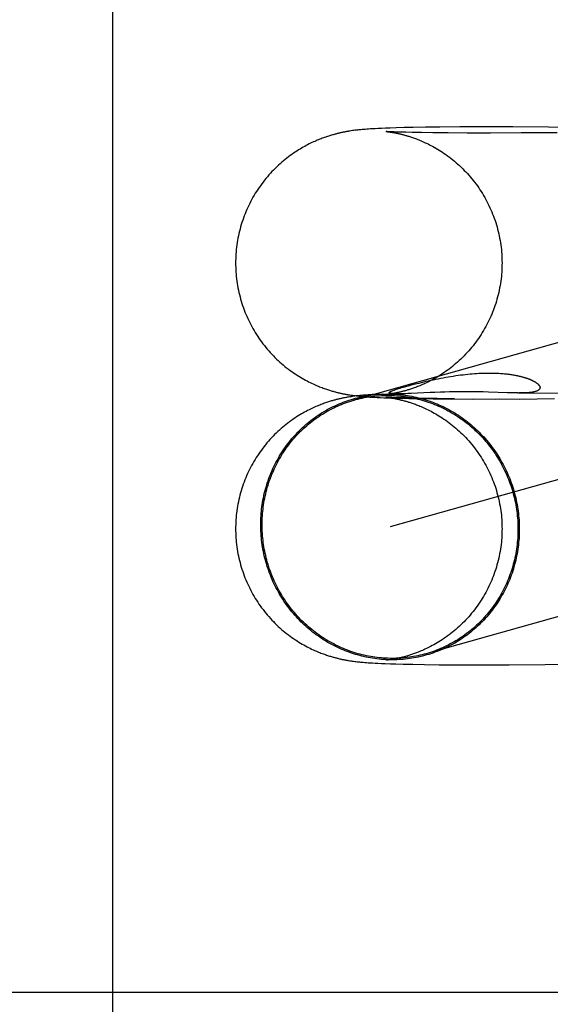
# Model space of a CAD drawing. Header units: inches. Extents: x 0 to 278, y 0 to 180.
# Tile 21 of 80: x 96.4622 to 96.5399, y 92.0115 to 92.1556. Entities that reach past the tile are written whole.
import ezdxf

# ---------------------------------------------------------------- set-up
doc = ezdxf.new("R2010")
doc.units = ezdxf.units.IN
doc.header["$LTSCALE"] = 15.310625
doc.header["$MEASUREMENT"] = 0
doc.linetypes.add('HIDDEN', pattern=[0.2, 0.1, -0.1])
doc.layers.add('DEFAULT_2', color=8, linetype='HIDDEN')

msp = doc.modelspace()

# ---------------------------------------------------------------- linework, layer by layer
at = {"layer": 'DEFAULT_2', "color": 8, "linetype": 'HIDDEN'}
for p, q in [((96.4758, 90.70073), (96.4758, 92.95073)), ((96.51053, 92.13934), (96.51033, 92.13931)), ((96.51072, 92.13937), (96.51053, 92.13934)), ((96.5109, 92.1394), (96.51072, 92.13937)), ((96.51109, 92.13943), (96.5109, 92.1394)), ((96.51127, 92.13945), (96.51109, 92.13943)), ((96.51145, 92.13947), (96.51127, 92.13945)), ((96.51163, 92.13949), (96.51145, 92.13947)), ((96.5118, 92.13951), (96.51163, 92.13949)), ((96.51197, 92.13953), (96.5118, 92.13951)), ((96.51214, 92.13954), (96.51197, 92.13953)), ((96.51231, 92.13956), (96.51214, 92.13954)), ((96.51248, 92.13957), (96.51231, 92.13956)), ((96.51273, 92.13959), (96.51248, 92.13957)), ((96.51299, 92.13961), (96.51273, 92.13959)), ((96.51326, 92.13963), (96.51299, 92.13961)), ((96.51354, 92.13965), (96.51326, 92.13963)), ((96.51383, 92.13967), (96.51354, 92.13965)), ((96.51424, 92.13969), (96.51383, 92.13967)), ((96.51467, 92.13971), (96.51424, 92.13969)), ((96.51513, 92.13973), (96.51467, 92.13971)), ((96.51575, 92.13976), (96.51513, 92.13973)), ((96.51643, 92.13978), (96.51575, 92.13976)), ((96.51578, 92.13928), (96.51579, 92.13928)), ((96.5158, 92.13927), (96.51579, 92.13928)), ((96.5158, 92.13927), (96.51581, 92.13927)), ((96.51583, 92.13927), (96.51584, 92.13927)), ((96.51586, 92.13927), (96.51588, 92.13927)), ((96.51599, 92.13926), (96.51591, 92.13927)), ((96.51591, 92.13926), (96.51596, 92.13926)), ((96.51596, 92.13926), (96.51603, 92.13925)), ((96.51613, 92.13925), (96.51599, 92.13926)), ((96.51603, 92.13925), (96.5161, 92.13924)), ((96.5161, 92.13924), (96.51619, 92.13923)), ((96.51631, 92.13924), (96.51613, 92.13925)), ((96.51619, 92.13923), (96.51629, 92.13922)), ((96.51629, 92.13922), (96.5164, 92.1392)), ((96.51659, 92.13923), (96.51631, 92.13924)), ((96.5164, 92.1392), (96.51651, 92.13918)), ((96.51731, 92.13981), (96.51643, 92.13978)), ((96.51693, 92.13922), (96.51659, 92.13923)), ((96.51736, 92.1392), (96.51693, 92.13922)), ((96.51848, 92.13984), (96.51731, 92.13981)), ((96.51789, 92.13918), (96.51736, 92.1392)), ((96.5198, 92.13987), (96.51848, 92.13984)), ((96.52157, 92.13989), (96.5198, 92.13987)), ((96.52367, 92.13992), (96.52157, 92.13989)), ((96.5266, 92.13994), (96.52367, 92.13992)), ((96.52993, 92.13995), (96.5266, 92.13994)), ((96.53437, 92.13994), (96.52993, 92.13995)), ((96.5396, 92.13991), (96.53437, 92.13994)), ((96.5455, 92.13984), (96.5396, 92.13991)), ((96.51651, 92.13918), (96.51663, 92.13916)), ((96.51663, 92.13916), (96.51676, 92.13914)), ((96.51676, 92.13914), (96.5169, 92.13912)), ((96.51869, 92.13916), (96.51789, 92.13918)), ((96.51965, 92.13913), (96.51869, 92.13916)), ((96.52101, 92.13911), (96.51965, 92.13913)), ((96.52264, 92.13908), (96.52101, 92.13911)), ((96.52491, 92.13906), (96.52264, 92.13908)), ((96.52767, 92.13904), (96.52491, 92.13906)), ((96.5311, 92.13904), (96.52767, 92.13904)), ((96.5356, 92.13906), (96.5311, 92.13904)), ((96.54085, 92.1391), (96.5356, 92.13906)), ((96.64025, 92.13637), (96.51109, 92.09995)), ((96.64548, 92.1178), (96.51639, 92.0814)), ((96.5191, 92.10207), (96.51969, 92.10222)), ((96.5105, 92.10043), (96.5103, 92.1004)), ((96.51069, 92.10046), (96.5105, 92.10043)), ((96.51087, 92.10049), (96.51069, 92.10046)), ((96.5107, 92.10069), (96.5109, 92.10066)), ((96.51106, 92.10052), (96.51087, 92.10049)), ((96.5109, 92.10066), (96.51109, 92.10063)), ((96.51124, 92.10054), (96.51106, 92.10052)), ((96.51109, 92.10063), (96.51128, 92.10061)), ((96.51142, 92.10056), (96.51124, 92.10054)), ((96.51128, 92.10061), (96.51147, 92.10058)), ((96.5116, 92.10058), (96.51142, 92.10056)), ((96.51147, 92.10058), (96.51166, 92.10056)), ((96.51178, 92.1006), (96.5116, 92.10058)), ((96.51166, 92.10056), (96.51185, 92.10054)), ((96.51195, 92.10062), (96.51178, 92.1006)), ((96.51185, 92.10054), (96.51204, 92.10052)), ((96.51213, 92.10064), (96.51195, 92.10062)), ((96.51204, 92.10052), (96.51223, 92.1005)), ((96.5123, 92.10065), (96.51213, 92.10064)), ((96.51223, 92.1005), (96.51242, 92.10049)), ((96.51247, 92.10067), (96.5123, 92.10065)), ((96.51242, 92.10049), (96.51262, 92.10047)), ((96.51265, 92.10068), (96.51247, 92.10067)), ((96.51262, 92.10047), (96.51281, 92.10046)), ((96.51291, 92.1007), (96.51265, 92.10068)), ((96.51281, 92.10046), (96.51311, 92.10043)), ((96.51319, 92.10072), (96.51291, 92.1007)), ((96.51311, 92.10043), (96.51342, 92.10041)), ((96.51347, 92.10074), (96.51319, 92.10072)), ((96.51342, 92.10041), (96.51373, 92.10039)), ((96.51376, 92.10076), (96.51347, 92.10074)), ((96.51373, 92.10039), (96.51405, 92.10038)), ((96.51407, 92.10078), (96.51376, 92.10076)), ((96.51405, 92.10038), (96.5145, 92.10035)), ((96.51453, 92.1008), (96.51407, 92.10078)), ((96.5145, 92.10035), (96.51498, 92.10033)), ((96.51532, 92.10084), (96.51453, 92.1008)), ((96.51498, 92.10033), (96.51549, 92.10031)), ((96.51549, 92.10031), (96.51619, 92.10028)), ((96.51578, 92.10078), (96.51839, 92.10089)), ((96.51578, 92.10037), (96.51578, 92.10037)), ((96.51579, 92.10078), (96.51579, 92.10078)), ((96.5158, 92.10037), (96.51579, 92.10037)), ((96.5158, 92.10037), (96.51581, 92.10037)), ((96.51582, 92.10078), (96.51581, 92.10078)), ((96.51582, 92.10037), (96.51584, 92.10037)), ((96.51586, 92.10079), (96.51584, 92.10079)), ((96.51585, 92.10036), (96.51588, 92.10036)), ((96.5159, 92.10036), (96.51595, 92.10035)), ((96.51601, 92.10036), (96.51591, 92.10036)), ((96.51595, 92.10035), (96.51601, 92.10035)), ((96.51606, 92.10081), (96.51598, 92.1008)), ((96.51618, 92.10035), (96.51601, 92.10036)), ((96.51601, 92.10035), (96.51609, 92.10034)), ((96.51615, 92.10082), (96.51606, 92.10081)), ((96.51609, 92.10034), (96.51617, 92.10033)), ((96.51625, 92.10083), (96.51615, 92.10082)), ((96.51617, 92.10033), (96.51627, 92.10031)), ((96.5164, 92.10034), (96.51618, 92.10035)), ((96.51619, 92.10028), (96.51695, 92.10026)), ((96.51636, 92.10085), (96.51625, 92.10083)), ((96.51627, 92.10031), (96.51637, 92.1003)), ((96.51648, 92.10087), (96.51636, 92.10085)), ((96.51637, 92.1003), (96.51649, 92.10028)), ((96.51668, 92.10032), (96.5164, 92.10034)), ((96.51661, 92.10089), (96.51648, 92.10087)), ((96.51649, 92.10028), (96.51661, 92.10026)), ((96.51675, 92.10091), (96.51661, 92.10089)), ((96.51702, 92.10031), (96.51668, 92.10032)), ((96.51689, 92.10093), (96.51675, 92.10091)), ((96.51689, 92.10089), (96.51687, 92.1009)), ((96.51704, 92.10096), (96.51689, 92.10093)), ((96.51694, 92.10089), (96.51692, 92.10089)), ((96.51699, 92.10089), (96.51696, 92.10089)), ((96.51703, 92.10089), (96.51701, 92.10089)), ((96.51754, 92.10029), (96.51702, 92.10031)), ((96.51707, 92.10089), (96.51705, 92.10089)), ((96.51712, 92.10088), (96.5171, 92.10088)), ((96.5173, 92.10088), (96.51723, 92.10088)), ((96.51737, 92.10088), (96.5173, 92.10088)), ((96.51744, 92.10088), (96.51737, 92.10088)), ((96.51752, 92.10088), (96.51744, 92.10088)), ((96.51761, 92.10088), (96.51752, 92.10088)), ((96.51818, 92.10027), (96.51754, 92.10029)), ((96.51771, 92.10088), (96.51761, 92.10088)), ((96.51781, 92.10088), (96.51771, 92.10088)), ((96.51794, 92.10088), (96.51781, 92.10088)), ((96.51808, 92.10088), (96.51794, 92.10088)), ((96.51824, 92.10089), (96.51808, 92.10088)), ((96.51841, 92.10089), (96.51824, 92.10089)), ((96.51869, 92.1009), (96.51841, 92.10089)), ((96.51901, 92.10091), (96.51869, 92.1009)), ((96.51949, 92.10093), (96.51901, 92.10091)), ((96.52225, 92.10106), (96.51949, 92.10093)), ((96.52295, 92.10109), (96.52225, 92.10106)), ((96.52378, 92.10112), (96.52295, 92.10109)), ((96.52442, 92.10114), (96.52378, 92.10112)), ((96.52512, 92.10116), (96.52442, 92.10114)), ((96.52587, 92.10117), (96.52512, 92.10116)), ((96.52666, 92.10118), (96.52587, 92.10117)), ((96.52749, 92.10118), (96.52666, 92.10118)), ((96.52834, 92.10118), (96.52749, 92.10118)), ((96.5292, 92.10117), (96.52834, 92.10118)), ((96.53002, 92.10115), (96.5292, 92.10117)), ((96.53081, 92.10113), (96.53002, 92.10115)), ((96.5336, 92.10103), (96.53081, 92.10113)), ((96.5342, 92.10102), (96.5336, 92.10103)), ((96.53509, 92.101), (96.5342, 92.10102)), ((96.53509, 92.101), (96.53644, 92.101)), ((96.53644, 92.101), (96.5418, 92.10095)), ((96.51661, 92.10026), (96.51675, 92.10024)), ((96.51675, 92.10024), (96.51689, 92.10022)), ((96.51695, 92.10026), (96.51798, 92.10023)), ((96.51798, 92.10023), (96.51916, 92.1002)), ((96.51897, 92.10025), (96.51818, 92.10027)), ((96.52013, 92.10022), (96.51897, 92.10025)), ((96.51916, 92.1002), (96.52078, 92.10017)), ((96.52155, 92.10019), (96.52013, 92.10022)), ((96.52078, 92.10017), (96.52271, 92.10015)), ((96.52328, 92.10017), (96.52155, 92.10019)), ((96.52271, 92.10015), (96.52543, 92.10012)), ((96.52583, 92.10015), (96.52328, 92.10017)), ((96.52543, 92.10012), (96.52874, 92.10014)), ((96.52845, 92.10011), (96.53247, 92.10014)), ((96.53181, 92.10011), (96.53593, 92.10015)), ((96.53539, 92.10012), (96.54045, 92.10019)), ((96.51049, 92.06181), (96.51068, 92.06178)), ((96.51068, 92.06178), (96.51086, 92.06176)), ((96.51086, 92.06176), (96.51105, 92.06173)), ((96.51105, 92.06173), (96.51122, 92.06171)), ((96.51122, 92.06171), (96.5114, 92.06169)), ((96.5114, 92.06169), (96.51157, 92.06167)), ((96.51157, 92.06167), (96.51175, 92.06165)), ((96.51175, 92.06165), (96.51192, 92.06163)), ((96.51192, 92.06163), (96.51209, 92.06161)), ((96.51209, 92.06161), (96.51227, 92.0616)), ((96.51227, 92.0616), (96.51244, 92.06158)), ((96.51244, 92.06158), (96.51269, 92.06156)), ((96.51269, 92.06156), (96.51295, 92.06154)), ((96.51295, 92.06154), (96.51321, 92.06152)), ((96.51321, 92.06152), (96.51347, 92.06151)), ((96.51347, 92.06151), (96.51383, 92.06148)), ((96.51383, 92.06148), (96.51421, 92.06146)), ((96.51421, 92.06146), (96.51461, 92.06144)), ((96.51461, 92.06144), (96.51513, 92.06142)), ((96.51513, 92.06142), (96.5157, 92.0614)), ((96.5157, 92.0614), (96.51644, 92.06137)), ((96.51581, 92.06188), (96.5158, 92.06188)), ((96.51584, 92.06188), (96.51582, 92.06188)), ((96.51588, 92.06189), (96.51586, 92.06188)), ((96.51608, 92.06191), (96.516, 92.0619)), ((96.51617, 92.06192), (96.51608, 92.06191)), ((96.51626, 92.06193), (96.51617, 92.06192)), ((96.51637, 92.06195), (96.51626, 92.06193)), ((96.51649, 92.06196), (96.51637, 92.06195)), ((96.51644, 92.06137), (96.51726, 92.06135)), ((96.51661, 92.06198), (96.51649, 92.06196)), ((96.51674, 92.06201), (96.51661, 92.06198)), ((96.51689, 92.06203), (96.51674, 92.06201)), ((96.51703, 92.06206), (96.51689, 92.06203)), ((96.51726, 92.06135), (96.51833, 92.06132)), ((96.51833, 92.06132), (96.51975, 92.06129)), ((96.51975, 92.06129), (96.52144, 92.06126)), ((96.52144, 92.06126), (96.5236, 92.06123)), ((96.5236, 92.06123), (96.52657, 92.06121)), ((96.52657, 92.06121), (96.52984, 92.0612)), ((96.52984, 92.0612), (96.53383, 92.06121)), ((96.53383, 92.06121), (96.5391, 92.06124)), ((96.5391, 92.06124), (96.54492, 92.06131)), ((96.7203, 92.01323), (96.24286, 92.01323))]:
    msp.add_line(p, q, dxfattribs=at)
for points in [[(96.51033, 92.13931), (96.51024, 92.1393), (96.51014, 92.13928), (96.51004, 92.13926), (96.50993, 92.13924), (96.50983, 92.13922), (96.50973, 92.1392), (96.50963, 92.13918), (96.50952, 92.13916), (96.50942, 92.13914), (96.50931, 92.13912), (96.50921, 92.1391), (96.5091, 92.13907), (96.509, 92.13905), (96.50889, 92.13902), (96.50878, 92.139), (96.50867, 92.13897), (96.50855, 92.13894), (96.50844, 92.13891), (96.50832, 92.13888), (96.5082, 92.13885), (96.50807, 92.13881), (96.50795, 92.13878), (96.50782, 92.13874), (96.50768, 92.1387), (96.50755, 92.13866), (96.50741, 92.13861), (96.50726, 92.13856), (96.50711, 92.13851), (96.50696, 92.13846), (96.5068, 92.13841), (96.50664, 92.13835), (96.50647, 92.13829), (96.5063, 92.13822), (96.50612, 92.13815), (96.50594, 92.13808), (96.50575, 92.138), (96.50556, 92.13792), (96.50537, 92.13783), (96.50517, 92.13774), (96.50496, 92.13765), (96.50476, 92.13755), (96.50455, 92.13745), (96.50433, 92.13734), (96.50412, 92.13722), (96.5039, 92.1371), (96.50367, 92.13698), (96.50345, 92.13685), (96.50322, 92.13671), (96.50298, 92.13657), (96.50275, 92.13642), (96.50251, 92.13626), (96.50227, 92.1361), (96.50202, 92.13593), (96.50178, 92.13576), (96.50153, 92.13557), (96.50129, 92.13538), (96.50104, 92.13519), (96.50079, 92.13498), (96.50054, 92.13477), (96.5003, 92.13456), (96.50005, 92.13434), (96.49981, 92.13411), (96.49958, 92.13388), (96.49934, 92.13364), (96.49911, 92.1334), (96.49889, 92.13316), (96.49866, 92.13291), (96.49844, 92.13266), (96.49823, 92.13241), (96.49802, 92.13215), (96.49781, 92.13188), (96.49761, 92.13162), (96.49741, 92.13134), (96.49722, 92.13107), (96.49703, 92.13079), (96.49685, 92.13051), (96.49667, 92.13023), (96.4965, 92.12994), (96.49633, 92.12965), (96.49617, 92.12935), (96.49601, 92.12906), (96.49586, 92.12876), (96.49571, 92.12846), (96.49556, 92.12815), (96.49543, 92.12785), (96.49529, 92.12754), (96.49517, 92.12723), (96.49505, 92.12691), (96.49493, 92.1266), (96.49482, 92.12628), (96.49471, 92.12596), (96.49461, 92.12564), (96.49452, 92.12532), (96.49443, 92.12499), (96.49435, 92.12467), (96.49427, 92.12434), (96.4942, 92.12401), (96.49413, 92.12368), (96.49407, 92.12335), (96.49402, 92.12302), (96.49397, 92.12268), (96.49393, 92.12235), (96.49389, 92.12202), (96.49386, 92.12168), (96.49383, 92.12134), (96.49381, 92.12101), (96.4938, 92.12067), (96.49379, 92.12034), (96.49379, 92.12003)], [(96.51589, 92.13927), (96.51583, 92.13927), (96.51582, 92.13927)], [(96.5169, 92.13912), (96.51705, 92.13909), (96.51713, 92.13908), (96.51721, 92.13906), (96.51728, 92.13905), (96.51736, 92.13903), (96.51745, 92.13901), (96.51753, 92.139), (96.51761, 92.13898), (96.5177, 92.13896), (96.51779, 92.13894), (96.51788, 92.13892), (96.51797, 92.1389), (96.51806, 92.13887), (96.51816, 92.13885), (96.51826, 92.13882), (96.51836, 92.1388), (96.51846, 92.13877), (96.51857, 92.13874), (96.51868, 92.13871), (96.51879, 92.13868), (96.51891, 92.13864), (96.51902, 92.13861), (96.51915, 92.13857), (96.51927, 92.13853), (96.51941, 92.13849), (96.51954, 92.13844), (96.51968, 92.1384), (96.51982, 92.13835), (96.51997, 92.13829), (96.52013, 92.13824), (96.52029, 92.13818), (96.52045, 92.13811), (96.52062, 92.13805), (96.52079, 92.13798), (96.52097, 92.1379), (96.52116, 92.13782), (96.52135, 92.13773), (96.52155, 92.13764), (96.52175, 92.13755), (96.52196, 92.13745), (96.52217, 92.13734), (96.52239, 92.13723), (96.52262, 92.13711), (96.52285, 92.13698), (96.52308, 92.13684), (96.52333, 92.1367), (96.52357, 92.13655), (96.52382, 92.1364), (96.52407, 92.13623), (96.52432, 92.13606), (96.52457, 92.13589), (96.52483, 92.13571), (96.52508, 92.13552), (96.52533, 92.13533), (96.52558, 92.13513), (96.52583, 92.13492), (96.52607, 92.13471), (96.52632, 92.1345), (96.52656, 92.13428), (96.5268, 92.13406), (96.52703, 92.13383), (96.52726, 92.13359), (96.52749, 92.13335), (96.52772, 92.13311), (96.52794, 92.13286), (96.52816, 92.13261), (96.52837, 92.13236), (96.52858, 92.1321), (96.52878, 92.13184), (96.52898, 92.13157), (96.52918, 92.1313), (96.52937, 92.13103), (96.52956, 92.13075), (96.52974, 92.13047), (96.52992, 92.13019), (96.53009, 92.1299), (96.53026, 92.12961), (96.53042, 92.12932), (96.53058, 92.12902), (96.53073, 92.12872), (96.53088, 92.12842), (96.53102, 92.12812), (96.53116, 92.12782), (96.53129, 92.12751), (96.53141, 92.1272), (96.53154, 92.12689), (96.53165, 92.12657), (96.53176, 92.12625), (96.53187, 92.12594), (96.53197, 92.12562), (96.53206, 92.1253), (96.53215, 92.12497), (96.53223, 92.12465), (96.53231, 92.12432), (96.53238, 92.12399), (96.53244, 92.12367), (96.5325, 92.12334), (96.53256, 92.12301), (96.53261, 92.12267), (96.53265, 92.12234), (96.53269, 92.12201), (96.53272, 92.12168), (96.53274, 92.12134), (96.53276, 92.12101), (96.53278, 92.12067), (96.53278, 92.12034), (96.53279, 92.12003)], [(96.49379, 92.12003), (96.49379, 92.11972), (96.4938, 92.11938), (96.49381, 92.11905), (96.49383, 92.11871), (96.49386, 92.11838), (96.49389, 92.11804), (96.49393, 92.11771), (96.49397, 92.11738), (96.49402, 92.11705), (96.49407, 92.11671), (96.49413, 92.11638), (96.4942, 92.11605), (96.49427, 92.11573), (96.49435, 92.1154), (96.49443, 92.11508), (96.49452, 92.11475), (96.49461, 92.11443), (96.49471, 92.11411), (96.49481, 92.11379), (96.49492, 92.11347), (96.49504, 92.11316), (96.49516, 92.11285), (96.49529, 92.11254), (96.49542, 92.11223), (96.49556, 92.11192), (96.4957, 92.11162), (96.49585, 92.11132), (96.496, 92.11102), (96.49616, 92.11072), (96.49632, 92.11043), (96.49649, 92.11014), (96.49666, 92.10985), (96.49684, 92.10957), (96.49702, 92.10929), (96.49721, 92.10901), (96.4974, 92.10874), (96.49759, 92.10847), (96.49779, 92.1082), (96.498, 92.10794), (96.49821, 92.10768), (96.49842, 92.10742), (96.49864, 92.10717), (96.49886, 92.10692), (96.49909, 92.10668), (96.49932, 92.10644), (96.49955, 92.1062), (96.49978, 92.10597), (96.50002, 92.10575), (96.50026, 92.10553), (96.50051, 92.10531), (96.50076, 92.1051), (96.50101, 92.1049), (96.50126, 92.1047), (96.50151, 92.1045), (96.50176, 92.10431), (96.50202, 92.10413), (96.50227, 92.10395), (96.50252, 92.10378), (96.50278, 92.10362), (96.50303, 92.10346), (96.50328, 92.10331), (96.50352, 92.10316), (96.50377, 92.10302), (96.50401, 92.10289), (96.50424, 92.10277), (96.50447, 92.10265), (96.5047, 92.10254), (96.50491, 92.10243), (96.50513, 92.10233), (96.50533, 92.10224), (96.50553, 92.10215), (96.50572, 92.10207), (96.50591, 92.10199), (96.50609, 92.10192), (96.50627, 92.10185), (96.50644, 92.10178), (96.50661, 92.10172), (96.50677, 92.10166), (96.50693, 92.1016), (96.50709, 92.10155), (96.50724, 92.1015), (96.50738, 92.10145), (96.50752, 92.10141), (96.50766, 92.10137), (96.50779, 92.10133), (96.50792, 92.10129), (96.50805, 92.10125), (96.50818, 92.10122), (96.5083, 92.10118), (96.50842, 92.10115), (96.50853, 92.10112), (96.50865, 92.10109), (96.50876, 92.10107), (96.50887, 92.10104), (96.50898, 92.10101), (96.50908, 92.10099), (96.50919, 92.10096), (96.50929, 92.10094), (96.5094, 92.10092), (96.5095, 92.1009), (96.5096, 92.10088), (96.5097, 92.10086), (96.5098, 92.10084), (96.5099, 92.10082), (96.51001, 92.1008), (96.51011, 92.10078), (96.51021, 92.10077), (96.51031, 92.10075), (96.51041, 92.10073), (96.51051, 92.10072), (96.5107, 92.10069)], [(96.53279, 92.12003), (96.53278, 92.11972), (96.53278, 92.11938), (96.53276, 92.11905), (96.53274, 92.11871), (96.53272, 92.11838), (96.53269, 92.11804), (96.53265, 92.11771), (96.5326, 92.11737), (96.53256, 92.11704), (96.5325, 92.11671), (96.53244, 92.11638), (96.53237, 92.11605), (96.5323, 92.11572), (96.53223, 92.11539), (96.53214, 92.11507), (96.53205, 92.11474), (96.53196, 92.11442), (96.53186, 92.1141), (96.53175, 92.11378), (96.53164, 92.11346), (96.53153, 92.11315), (96.53141, 92.11284), (96.53128, 92.11253), (96.53115, 92.11222), (96.53101, 92.11191), (96.53086, 92.11161), (96.53072, 92.1113), (96.53056, 92.11101), (96.5304, 92.11071), (96.53024, 92.11042), (96.53007, 92.11013), (96.5299, 92.10984), (96.52972, 92.10956), (96.52954, 92.10927), (96.52935, 92.109), (96.52916, 92.10872), (96.52896, 92.10845), (96.52876, 92.10819), (96.52855, 92.10792), (96.52834, 92.10766), (96.52813, 92.10741), (96.52791, 92.10716), (96.52768, 92.10691), (96.52746, 92.10667), (96.52723, 92.10643), (96.52699, 92.10619), (96.52676, 92.10596), (96.52652, 92.10574), (96.52628, 92.10552), (96.52603, 92.10531), (96.52578, 92.1051), (96.52553, 92.10489), (96.52528, 92.10469), (96.52503, 92.1045), (96.52478, 92.10431), (96.52452, 92.10413), (96.52427, 92.10396), (96.52402, 92.10379), (96.52377, 92.10363), (96.52352, 92.10347), (96.52328, 92.10332), (96.52304, 92.10318), (96.5228, 92.10305), (96.52257, 92.10292), (96.52235, 92.10281), (96.52213, 92.10269), (96.52192, 92.10259), (96.52171, 92.10249), (96.52151, 92.1024), (96.52132, 92.10231), (96.52113, 92.10222), (96.52095, 92.10215), (96.52077, 92.10207), (96.5206, 92.102), (96.52043, 92.10193), (96.52026, 92.10187), (96.52011, 92.10181), (96.51995, 92.10175), (96.5198, 92.1017), (96.51966, 92.10165), (96.51952, 92.1016), (96.51938, 92.10156), (96.51925, 92.10152), (96.51913, 92.10148), (96.519, 92.10144), (96.51889, 92.10141), (96.51877, 92.10137), (96.51866, 92.10134), (96.51855, 92.10131), (96.51844, 92.10128), (96.51834, 92.10125), (96.51824, 92.10123), (96.51814, 92.1012), (96.51804, 92.10118), (96.51795, 92.10116), (96.51786, 92.10113), (96.51777, 92.10111), (96.51768, 92.10109), (96.51759, 92.10107), (96.51751, 92.10106), (96.51743, 92.10104), (96.51735, 92.10102), (96.51727, 92.10101), (96.51719, 92.10099), (96.51711, 92.10098), (96.51704, 92.10096)], [(96.51969, 92.10222), (96.52032, 92.10238), (96.52064, 92.10246), (96.52098, 92.10255), (96.52132, 92.10263), (96.52166, 92.10271), (96.52201, 92.10279), (96.52236, 92.10287), (96.52272, 92.10294), (96.52308, 92.10302), (96.52345, 92.10309), (96.52381, 92.10316), (96.52418, 92.10323), (96.52454, 92.1033), (96.52491, 92.10336), (96.52528, 92.10343), (96.52565, 92.10348), (96.52601, 92.10354), (96.52637, 92.10359), (96.52673, 92.10364), (96.52709, 92.10368), (96.52743, 92.10372), (96.52778, 92.10376), (96.52811, 92.10379), (96.52844, 92.10382), (96.52877, 92.10384), (96.52909, 92.10386), (96.5294, 92.10388), (96.52971, 92.1039), (96.53001, 92.10391), (96.5303, 92.10392), (96.53058, 92.10392), (96.53086, 92.10392), (96.53112, 92.10392), (96.53138, 92.10392), (96.53163, 92.10391), (96.53188, 92.1039), (96.53211, 92.10389), (96.53234, 92.10388), (96.53256, 92.10387), (96.53277, 92.10385), (96.53297, 92.10384), (96.53316, 92.10382), (96.53335, 92.1038), (96.53353, 92.10378), (96.5337, 92.10376), (96.53387, 92.10374), (96.53403, 92.10372), (96.53418, 92.10369), (96.53433, 92.10367), (96.53447, 92.10365), (96.53461, 92.10362), (96.53474, 92.1036), (96.53487, 92.10357), (96.53499, 92.10355), (96.5351, 92.10353), (96.53521, 92.1035), (96.53532, 92.10348), (96.53542, 92.10345), (96.53552, 92.10343), (96.53561, 92.10341), (96.53571, 92.10338), (96.53579, 92.10336), (96.53588, 92.10333), (96.53596, 92.10331), (96.53604, 92.10329), (96.53611, 92.10327), (96.53618, 92.10324), (96.53625, 92.10322), (96.53632, 92.1032), (96.53639, 92.10318), (96.53645, 92.10315), (96.53651, 92.10313), (96.53657, 92.10311), (96.53663, 92.10309), (96.53669, 92.10307), (96.53674, 92.10305), (96.53679, 92.10303), (96.53684, 92.10301), (96.53689, 92.10299), (96.53694, 92.10297), (96.53699, 92.10295), (96.53704, 92.10293), (96.53708, 92.1029), (96.53713, 92.10288), (96.53717, 92.10286), (96.53721, 92.10284), (96.53726, 92.10282), (96.5373, 92.1028), (96.53734, 92.10278), (96.53738, 92.10276), (96.53741, 92.10274), (96.53745, 92.10272), (96.53749, 92.1027), (96.53753, 92.10268), (96.53756, 92.10266), (96.5376, 92.10264), (96.53763, 92.10262), (96.53767, 92.1026), (96.5377, 92.10257), (96.53773, 92.10255), (96.53777, 92.10253), (96.5378, 92.10251), (96.53783, 92.10248), (96.53786, 92.10246), (96.53789, 92.10244), (96.53793, 92.10241), (96.53795, 92.10239), (96.53798, 92.10237), (96.53801, 92.10234), (96.53804, 92.10232), (96.53807, 92.10229), (96.53809, 92.10226), (96.53812, 92.10224), (96.53814, 92.10221), (96.53817, 92.10218), (96.53819, 92.10215), (96.53821, 92.10213), (96.53823, 92.1021), (96.53825, 92.10207), (96.53827, 92.10204), (96.53829, 92.10201), (96.5383, 92.10198), (96.53832, 92.10194), (96.53833, 92.10191), (96.53834, 92.10188), (96.53834, 92.10185), (96.53835, 92.10181), (96.53835, 92.10178), (96.53835, 92.10175), (96.53834, 92.10171), (96.53833, 92.10168), (96.53832, 92.10164), (96.5383, 92.10161), (96.53828, 92.10157), (96.53826, 92.10154), (96.53823, 92.1015), (96.53819, 92.10147), (96.53815, 92.10143), (96.5381, 92.1014), (96.53804, 92.10137), (96.53798, 92.10133), (96.53791, 92.1013), (96.53784, 92.10127), (96.53775, 92.10124), (96.53766, 92.10121), (96.53756, 92.10119), (96.53745, 92.10116), (96.53733, 92.10114), (96.53719, 92.10111), (96.53705, 92.10109), (96.5369, 92.10107), (96.53674, 92.10106), (96.53656, 92.10104), (96.53638, 92.10103), (96.53618, 92.10102), (96.53597, 92.10101), (96.53575, 92.10101), (96.53552, 92.101), (96.53528, 92.101)], [(96.51765, 92.10165), (96.51786, 92.10172), (96.51808, 92.10178), (96.51831, 92.10185), (96.51856, 92.10192), (96.51883, 92.10199), (96.5191, 92.10207)], [(96.5103, 92.1004), (96.5102, 92.10039), (96.5101, 92.10037), (96.51, 92.10035), (96.5099, 92.10033), (96.5098, 92.10031), (96.5097, 92.10029), (96.5096, 92.10027), (96.50949, 92.10025), (96.50939, 92.10023), (96.50929, 92.10021), (96.50918, 92.10019), (96.50908, 92.10016), (96.50897, 92.10014), (96.50886, 92.10011), (96.50875, 92.10009), (96.50864, 92.10006), (96.50853, 92.10003), (96.50841, 92.1), (96.50829, 92.09997), (96.50817, 92.09993), (96.50805, 92.0999), (96.50792, 92.09986), (96.50779, 92.09983), (96.50766, 92.09979), (96.50752, 92.09974), (96.50738, 92.0997), (96.50724, 92.09965), (96.50709, 92.0996), (96.50693, 92.09955), (96.50677, 92.09949), (96.50661, 92.09943), (96.50645, 92.09937), (96.50628, 92.09931), (96.5061, 92.09924), (96.50592, 92.09917), (96.50574, 92.09909), (96.50555, 92.09901), (96.50536, 92.09893), (96.50516, 92.09884), (96.50496, 92.09874), (96.50475, 92.09864), (96.50454, 92.09854), (96.50432, 92.09843), (96.5041, 92.09831), (96.50388, 92.09819), (96.50365, 92.09806), (96.50342, 92.09793), (96.50318, 92.09779), (96.50294, 92.09764), (96.5027, 92.09749), (96.50246, 92.09732), (96.50221, 92.09715), (96.50195, 92.09698), (96.5017, 92.09679), (96.50145, 92.0966), (96.5012, 92.09641), (96.50095, 92.09621), (96.5007, 92.096), (96.50045, 92.09579), (96.50021, 92.09557), (96.49997, 92.09535), (96.49973, 92.09513), (96.4995, 92.0949), (96.49927, 92.09466), (96.49904, 92.09443), (96.49882, 92.09418), (96.4986, 92.09394), (96.49838, 92.09368), (96.49817, 92.09343), (96.49796, 92.09317), (96.49776, 92.09291), (96.49756, 92.09264), (96.49737, 92.09237), (96.49718, 92.0921), (96.49699, 92.09182), (96.49681, 92.09154), (96.49663, 92.09126), (96.49646, 92.09097), (96.4963, 92.09068), (96.49613, 92.09039), (96.49598, 92.0901), (96.49583, 92.0898), (96.49568, 92.0895), (96.49554, 92.0892), (96.4954, 92.08889), (96.49527, 92.08858), (96.49515, 92.08827), (96.49503, 92.08796), (96.49491, 92.08765), (96.4948, 92.08733), (96.4947, 92.08702), (96.4946, 92.0867), (96.49451, 92.08638), (96.49442, 92.08605), (96.49434, 92.08573), (96.49426, 92.0854), (96.49419, 92.08508), (96.49413, 92.08475), (96.49407, 92.08442), (96.49401, 92.08409), (96.49397, 92.08376), (96.49392, 92.08343), (96.49389, 92.0831), (96.49386, 92.08276), (96.49383, 92.08243), (96.49381, 92.0821), (96.4938, 92.08176), (96.49379, 92.08143), (96.49379, 92.08112)], [(96.49747, 92.08172), (96.49747, 92.08205), (96.49748, 92.08238), (96.49749, 92.08271), (96.49751, 92.08304), (96.49753, 92.08336), (96.49756, 92.08369), (96.4976, 92.08402), (96.49764, 92.08434), (96.49769, 92.08467), (96.49774, 92.08499), (96.49779, 92.08531), (96.49785, 92.08563), (96.49792, 92.08595), (96.49799, 92.08627), (96.49807, 92.08659), (96.49815, 92.08691), (96.49824, 92.08722), (96.49834, 92.08753), (96.49843, 92.08784), (96.49854, 92.08815), (96.49865, 92.08846), (96.49876, 92.08877), (96.49888, 92.08907), (96.499, 92.08937), (96.49913, 92.08967), (96.49926, 92.08996), (96.4994, 92.09026), (96.49954, 92.09055), (96.49969, 92.09084), (96.49985, 92.09112), (96.5, 92.09141), (96.50017, 92.09169), (96.50033, 92.09196), (96.5005, 92.09224), (96.50068, 92.09251), (96.50086, 92.09278), (96.50104, 92.09304), (96.50123, 92.0933), (96.50143, 92.09356), (96.50162, 92.09382), (96.50183, 92.09407), (96.50203, 92.09432), (96.50224, 92.09456), (96.50246, 92.0948), (96.50268, 92.09504), (96.5029, 92.09527), (96.50312, 92.0955), (96.50335, 92.09572), (96.50359, 92.09594), (96.50382, 92.09616), (96.50407, 92.09637), (96.50431, 92.09658), (96.50456, 92.09678), (96.50481, 92.09698), (96.50506, 92.09717), (96.50532, 92.09736), (96.50558, 92.09755), (96.50585, 92.09773), (96.50611, 92.09791), (96.50638, 92.09808), (96.50665, 92.09824), (96.50693, 92.09841), (96.50721, 92.09856), (96.50749, 92.09872), (96.50777, 92.09886), (96.50806, 92.09901), (96.50835, 92.09914), (96.50864, 92.09927), (96.50893, 92.0994), (96.50922, 92.09952), (96.50952, 92.09964), (96.50982, 92.09975), (96.51012, 92.09986), (96.51042, 92.09996), (96.51073, 92.10005), (96.51103, 92.10014), (96.51134, 92.10023), (96.51165, 92.10031), (96.51196, 92.10038), (96.51227, 92.10045), (96.51258, 92.10052), (96.5129, 92.10057), (96.51321, 92.10063), (96.51353, 92.10067), (96.51384, 92.10072), (96.51416, 92.10075), (96.51448, 92.10078), (96.5148, 92.10081), (96.51512, 92.10083)], [(96.51116, 92.09997), (96.51139, 92.10003), (96.5117, 92.10011), (96.51201, 92.10018), (96.51231, 92.10025), (96.51262, 92.10032), (96.51293, 92.10037), (96.51325, 92.10042), (96.51356, 92.10047), (96.51387, 92.10051), (96.51418, 92.10055), (96.5145, 92.10058), (96.51481, 92.1006), (96.51513, 92.10062), (96.51544, 92.10064), (96.51576, 92.10064), (96.51608, 92.10065), (96.51639, 92.10064), (96.51671, 92.10064), (96.51703, 92.10062), (96.51734, 92.1006), (96.51766, 92.10058), (96.51797, 92.10055), (96.51829, 92.10051), (96.5186, 92.10047), (96.51892, 92.10042), (96.51923, 92.10037), (96.51954, 92.10032), (96.51985, 92.10025), (96.52016, 92.10018), (96.52047, 92.10011), (96.52078, 92.10003), (96.52109, 92.09995), (96.52139, 92.09986), (96.5217, 92.09976), (96.522, 92.09966), (96.5223, 92.09956), (96.5226, 92.09945), (96.5229, 92.09933), (96.52319, 92.09921), (96.52349, 92.09909), (96.52378, 92.09896), (96.52407, 92.09882), (96.52436, 92.09868), (96.52464, 92.09853), (96.52492, 92.09838), (96.5252, 92.09823), (96.52548, 92.09807), (96.52576, 92.0979), (96.52603, 92.09773), (96.5263, 92.09756), (96.52657, 92.09738), (96.52683, 92.0972), (96.52709, 92.09701), (96.52735, 92.09682), (96.5276, 92.09662), (96.52786, 92.09642), (96.5281, 92.09621), (96.52835, 92.096), (96.52859, 92.09579), (96.52883, 92.09557), (96.52906, 92.09535), (96.5293, 92.09512), (96.52952, 92.09489), (96.52975, 92.09466), (96.52997, 92.09442), (96.53018, 92.09418), (96.53039, 92.09394), (96.5306, 92.09369), (96.53081, 92.09343), (96.53101, 92.09318), (96.5312, 92.09292), (96.53139, 92.09266), (96.53158, 92.09239), (96.53176, 92.09212), (96.53194, 92.09185), (96.53212, 92.09158), (96.53229, 92.0913), (96.53245, 92.09102), (96.53261, 92.09074), (96.53277, 92.09045), (96.53292, 92.09016), (96.53306, 92.08987), (96.53321, 92.08958), (96.53334, 92.08929), (96.53348, 92.08899), (96.5336, 92.08869), (96.53372, 92.08839), (96.53384, 92.08808), (96.53395, 92.08778), (96.53406, 92.08747), (96.53416, 92.08716), (96.53426, 92.08685), (96.53435, 92.08654), (96.53444, 92.08622), (96.53452, 92.08591), (96.5346, 92.08559), (96.53467, 92.08527), (96.53474, 92.08495), (96.5348, 92.08463), (96.53485, 92.08431), (96.5349, 92.08399), (96.53495, 92.08367), (96.53499, 92.08334), (96.53502, 92.08302), (96.53505, 92.0827), (96.53508, 92.08237), (96.5351, 92.08205), (96.53511, 92.08172), (96.53512, 92.0814), (96.53512, 92.08107)], [(96.51518, 92.10083), (96.51543, 92.10084), (96.51575, 92.10085), (96.51607, 92.10085), (96.51639, 92.10085), (96.51671, 92.10084), (96.51703, 92.10083), (96.51735, 92.10081), (96.51767, 92.10078), (96.51799, 92.10075), (96.51831, 92.10072), (96.51863, 92.10067), (96.51894, 92.10063), (96.51926, 92.10057), (96.51957, 92.10052), (96.51989, 92.10045), (96.5202, 92.10038), (96.52052, 92.10031), (96.52083, 92.10023), (96.52114, 92.10014), (96.52145, 92.10005), (96.52175, 92.09996), (96.52206, 92.09986), (96.52236, 92.09975), (96.52267, 92.09964), (96.52297, 92.09952), (96.52327, 92.0994), (96.52356, 92.09927), (96.52386, 92.09914), (96.52415, 92.09901), (96.52444, 92.09886), (96.52473, 92.09872), (96.52501, 92.09856), (96.5253, 92.09841), (96.52558, 92.09824), (96.52586, 92.09808), (96.52613, 92.09791), (96.5264, 92.09773), (96.52667, 92.09755), (96.52694, 92.09736), (96.5272, 92.09717), (96.52747, 92.09698), (96.52772, 92.09678), (96.52798, 92.09658), (96.52823, 92.09637), (96.52848, 92.09616), (96.52872, 92.09594), (96.52896, 92.09572), (96.5292, 92.0955), (96.52943, 92.09527), (96.52966, 92.09504), (96.52989, 92.0948), (96.53011, 92.09456), (96.53033, 92.09432), (96.53054, 92.09407), (96.53075, 92.09382), (96.53096, 92.09356), (96.53116, 92.0933), (96.53136, 92.09304), (96.53155, 92.09278), (96.53174, 92.09251), (96.53193, 92.09224), (96.53211, 92.09196), (96.53228, 92.09169), (96.53245, 92.09141), (96.53262, 92.09112), (96.53278, 92.09084), (96.53294, 92.09055), (96.53309, 92.09026), (96.53324, 92.08996), (96.53338, 92.08967), (96.53352, 92.08937), (96.53366, 92.08907), (96.53379, 92.08877), (96.53391, 92.08846), (96.53403, 92.08815), (96.53414, 92.08784), (96.53425, 92.08753), (96.53435, 92.08722), (96.53445, 92.08691), (96.53454, 92.08659), (96.53463, 92.08627), (96.53471, 92.08595), (96.53479, 92.08563), (96.53486, 92.08531), (96.53493, 92.08499), (96.53499, 92.08467), (96.53505, 92.08434), (96.5351, 92.08402), (96.53515, 92.08369), (96.53519, 92.08336), (96.53522, 92.08304), (96.53525, 92.08271), (96.53528, 92.08238), (96.53529, 92.08205), (96.53531, 92.08172), (96.53532, 92.0814), (96.53532, 92.08107)], [(96.51591, 92.10036), (96.51584, 92.10037), (96.51583, 92.10037)], [(96.51598, 92.1008), (96.51591, 92.10079), (96.51589, 92.10079)], [(96.51685, 92.1009), (96.51682, 92.1009), (96.5168, 92.1009), (96.51677, 92.1009), (96.51675, 92.10091), (96.51672, 92.10091), (96.5167, 92.10091), (96.51667, 92.10091), (96.51665, 92.10092), (96.51662, 92.10092), (96.5166, 92.10092), (96.51658, 92.10093), (96.51655, 92.10093), (96.51653, 92.10094), (96.51651, 92.10094), (96.51648, 92.10094), (96.51646, 92.10095), (96.51644, 92.10095), (96.51642, 92.10096), (96.5164, 92.10097), (96.51639, 92.10097), (96.51637, 92.10098), (96.51635, 92.10099), (96.51634, 92.10099), (96.51633, 92.101), (96.51631, 92.10101), (96.5163, 92.10102), (96.5163, 92.10103), (96.51629, 92.10104), (96.51629, 92.10105), (96.51629, 92.10106), (96.51629, 92.10107), (96.51629, 92.10108), (96.5163, 92.1011), (96.51631, 92.10111), (96.51632, 92.10113), (96.51634, 92.10114), (96.51636, 92.10116), (96.51639, 92.10118), (96.51642, 92.1012), (96.51646, 92.10122), (96.5165, 92.10124), (96.51654, 92.10126), (96.5166, 92.10129), (96.51666, 92.10131), (96.51672, 92.10134), (96.5168, 92.10137), (96.51688, 92.1014), (96.51698, 92.10143), (96.51708, 92.10147), (96.5172, 92.10151), (96.51733, 92.10155), (96.51748, 92.1016), (96.51765, 92.10165)], [(96.51723, 92.10088), (96.51716, 92.10088), (96.51714, 92.10088)], [(96.49767, 92.08172), (96.49767, 92.08205), (96.49768, 92.08237), (96.49769, 92.0827), (96.49771, 92.08302), (96.49773, 92.08334), (96.49776, 92.08367), (96.4978, 92.08399), (96.49784, 92.08431), (96.49788, 92.08463), (96.49793, 92.08495), (96.49799, 92.08527), (96.49805, 92.08559), (96.49812, 92.08591), (96.49819, 92.08622), (96.49826, 92.08654), (96.49835, 92.08685), (96.49843, 92.08716), (96.49853, 92.08747), (96.49862, 92.08778), (96.49872, 92.08808), (96.49883, 92.08839), (96.49894, 92.08869), (96.49906, 92.08899), (96.49918, 92.08929), (96.49931, 92.08958), (96.49944, 92.08987), (96.49958, 92.09016), (96.49972, 92.09045), (96.49987, 92.09074), (96.50002, 92.09102), (96.50018, 92.0913), (96.50034, 92.09158), (96.5005, 92.09185), (96.50067, 92.09212), (96.50084, 92.09239), (96.50102, 92.09266), (96.50121, 92.09292), (96.50139, 92.09318), (96.50158, 92.09343), (96.50178, 92.09369), (96.50198, 92.09394), (96.50218, 92.09418), (96.50239, 92.09442), (96.5026, 92.09466), (96.50282, 92.09489), (96.50304, 92.09512), (96.50326, 92.09535), (96.50349, 92.09557), (96.50372, 92.09579), (96.50396, 92.096), (96.5042, 92.09621), (96.50444, 92.09642), (96.50468, 92.09662), (96.50493, 92.09682), (96.50518, 92.09701), (96.50544, 92.0972), (96.5057, 92.09738), (96.50596, 92.09756), (96.50622, 92.09773), (96.50649, 92.0979), (96.50676, 92.09807), (96.50703, 92.09823), (96.50731, 92.09838), (96.50758, 92.09853), (96.50786, 92.09868), (96.50815, 92.09882), (96.50843, 92.09896), (96.50872, 92.09909), (96.50901, 92.09921), (96.5093, 92.09933), (96.50959, 92.09945), (96.50989, 92.09956), (96.51019, 92.09966), (96.51049, 92.09976), (96.51079, 92.09986), (96.51109, 92.09995)], [(96.51689, 92.10022), (96.51703, 92.10019), (96.51711, 92.10018), (96.51719, 92.10016), (96.51727, 92.10015), (96.51735, 92.10013), (96.51743, 92.10011), (96.51751, 92.1001), (96.51759, 92.10008), (96.51768, 92.10006), (96.51777, 92.10004), (96.51786, 92.10002), (96.51795, 92.1), (96.51804, 92.09997), (96.51814, 92.09995), (96.51824, 92.09993), (96.51834, 92.0999), (96.51844, 92.09987), (96.51855, 92.09984), (96.51865, 92.09981), (96.51877, 92.09978), (96.51888, 92.09975), (96.519, 92.09971), (96.51912, 92.09967), (96.51925, 92.09964), (96.51938, 92.09959), (96.51951, 92.09955), (96.51965, 92.0995), (96.5198, 92.09945), (96.51994, 92.0994), (96.5201, 92.09934), (96.52026, 92.09928), (96.52043, 92.09922), (96.5206, 92.09915), (96.52078, 92.09908), (96.52096, 92.099), (96.52115, 92.09892), (96.52135, 92.09883), (96.52155, 92.09874), (96.52175, 92.09864), (96.52196, 92.09854), (96.52218, 92.09843), (96.5224, 92.09832), (96.52262, 92.0982), (96.52285, 92.09807), (96.52308, 92.09794), (96.52331, 92.0978), (96.52355, 92.09766), (96.52379, 92.09751), (96.52404, 92.09735), (96.52429, 92.09718), (96.52454, 92.09701), (96.52479, 92.09683), (96.52504, 92.09664), (96.52529, 92.09645), (96.52554, 92.09625), (96.52579, 92.09605), (96.52604, 92.09584), (96.52629, 92.09562), (96.52653, 92.0954), (96.52677, 92.09518), (96.527, 92.09495), (96.52724, 92.09472), (96.52747, 92.09448), (96.52769, 92.09423), (96.52792, 92.09399), (96.52813, 92.09374), (96.52835, 92.09348), (96.52856, 92.09322), (96.52876, 92.09296), (96.52896, 92.09269), (96.52916, 92.09242), (96.52935, 92.09215), (96.52954, 92.09187), (96.52972, 92.09159), (96.5299, 92.0913), (96.53008, 92.09102), (96.53024, 92.09073), (96.53041, 92.09043), (96.53057, 92.09014), (96.53072, 92.08984), (96.53087, 92.08954), (96.53101, 92.08924), (96.53115, 92.08893), (96.53128, 92.08862), (96.53141, 92.08831), (96.53153, 92.088), (96.53165, 92.08768), (96.53176, 92.08737), (96.53186, 92.08705), (96.53196, 92.08673), (96.53205, 92.0864), (96.53214, 92.08608), (96.53223, 92.08575), (96.5323, 92.08543), (96.53238, 92.0851), (96.53244, 92.08477), (96.5325, 92.08444), (96.53256, 92.08411), (96.5326, 92.08378), (96.53265, 92.08344), (96.53269, 92.08311), (96.53272, 92.08278), (96.53274, 92.08244), (96.53276, 92.0821), (96.53278, 92.08177), (96.53278, 92.08143), (96.53279, 92.08112)], [(96.65291, 92.09971), (96.65269, 92.09967), (96.65247, 92.09962), (96.65227, 92.09958), (96.65208, 92.09955), (96.6519, 92.09951), (96.65174, 92.09948), (96.65159, 92.09944), (96.65145, 92.09941), (96.65133, 92.09938), (96.65121, 92.09936), (96.65111, 92.09933), (96.65102, 92.09931), (96.65094, 92.09929), (96.65087, 92.09927), (96.65081, 92.09925), (96.65076, 92.09924), (96.52163, 92.06283)], [(96.51737, 92.06195), (96.51703, 92.06194), (96.51671, 92.06194), (96.51639, 92.06194), (96.51607, 92.06195), (96.51575, 92.06197), (96.51543, 92.06199), (96.51512, 92.06201), (96.5148, 92.06204), (96.51448, 92.06208), (96.51416, 92.06212), (96.51384, 92.06217), (96.51353, 92.06222), (96.51321, 92.06228), (96.5129, 92.06234), (96.51258, 92.06241), (96.51227, 92.06248), (96.51196, 92.06256), (96.51165, 92.06265), (96.51134, 92.06274), (96.51103, 92.06283), (96.51073, 92.06293), (96.51042, 92.06304), (96.51012, 92.06315), (96.50982, 92.06327), (96.50952, 92.06339), (96.50922, 92.06352), (96.50893, 92.06365), (96.50864, 92.06379), (96.50835, 92.06393), (96.50806, 92.06408), (96.50777, 92.06423), (96.50749, 92.06439), (96.50721, 92.06455), (96.50693, 92.06471), (96.50665, 92.06489), (96.50638, 92.06506), (96.50611, 92.06524), (96.50585, 92.06543), (96.50558, 92.06562), (96.50532, 92.06581), (96.50506, 92.06601), (96.50481, 92.06622), (96.50456, 92.06642), (96.50431, 92.06663), (96.50407, 92.06685), (96.50382, 92.06707), (96.50359, 92.0673), (96.50335, 92.06752), (96.50312, 92.06776), (96.5029, 92.06799), (96.50268, 92.06823), (96.50246, 92.06848), (96.50224, 92.06872), (96.50203, 92.06897), (96.50183, 92.06923), (96.50162, 92.06949), (96.50143, 92.06975), (96.50123, 92.07001), (96.50104, 92.07028), (96.50086, 92.07055), (96.50068, 92.07083), (96.5005, 92.07111), (96.50033, 92.07139), (96.50017, 92.07167), (96.5, 92.07195), (96.49985, 92.07224), (96.49969, 92.07253), (96.49954, 92.07283), (96.4994, 92.07312), (96.49926, 92.07342), (96.49913, 92.07372), (96.499, 92.07403), (96.49888, 92.07433), (96.49876, 92.07464), (96.49865, 92.07495), (96.49854, 92.07526), (96.49843, 92.07557), (96.49834, 92.07589), (96.49824, 92.0762), (96.49815, 92.07652), (96.49807, 92.07684), (96.49799, 92.07716), (96.49792, 92.07748), (96.49785, 92.0778), (96.49779, 92.07813), (96.49774, 92.07845), (96.49769, 92.07878), (96.49764, 92.0791), (96.4976, 92.07943), (96.49756, 92.07976), (96.49753, 92.08008), (96.49751, 92.08041), (96.49749, 92.08074), (96.49748, 92.08107), (96.49747, 92.0814), (96.49747, 92.08172)], [(96.52163, 92.06283), (96.52139, 92.06276), (96.52109, 92.06268), (96.52078, 92.06261), (96.52047, 92.06254), (96.52016, 92.06248), (96.51985, 92.06242), (96.51954, 92.06237), (96.51923, 92.06232), (96.51892, 92.06228), (96.5186, 92.06224), (96.51829, 92.06221), (96.51797, 92.06219), (96.51766, 92.06217), (96.51734, 92.06216), (96.51703, 92.06215), (96.51671, 92.06215), (96.51639, 92.06215), (96.51608, 92.06216), (96.51576, 92.06217), (96.51544, 92.06219), (96.51513, 92.06221), (96.51481, 92.06224), (96.5145, 92.06228), (96.51418, 92.06232), (96.51387, 92.06237), (96.51356, 92.06242), (96.51325, 92.06248), (96.51293, 92.06254), (96.51262, 92.06261), (96.51231, 92.06268), (96.51201, 92.06276), (96.5117, 92.06284), (96.51139, 92.06293), (96.51109, 92.06303), (96.51079, 92.06313), (96.51049, 92.06323), (96.51019, 92.06334), (96.50989, 92.06346), (96.50959, 92.06358), (96.5093, 92.06371), (96.50901, 92.06384), (96.50872, 92.06397), (96.50843, 92.06411), (96.50815, 92.06426), (96.50786, 92.06441), (96.50758, 92.06456), (96.50731, 92.06472), (96.50703, 92.06489), (96.50676, 92.06506), (96.50649, 92.06523), (96.50622, 92.06541), (96.50596, 92.0656), (96.5057, 92.06578), (96.50544, 92.06598), (96.50518, 92.06617), (96.50493, 92.06637), (96.50468, 92.06658), (96.50444, 92.06679), (96.5042, 92.067), (96.50396, 92.06722), (96.50372, 92.06744), (96.50349, 92.06767), (96.50326, 92.0679), (96.50304, 92.06813), (96.50282, 92.06837), (96.5026, 92.06861), (96.50239, 92.06886), (96.50218, 92.06911), (96.50198, 92.06936), (96.50178, 92.06961), (96.50158, 92.06987), (96.50139, 92.07013), (96.50121, 92.0704), (96.50102, 92.07067), (96.50084, 92.07094), (96.50067, 92.07121), (96.5005, 92.07149), (96.50034, 92.07177), (96.50018, 92.07205), (96.50002, 92.07234), (96.49987, 92.07263), (96.49972, 92.07292), (96.49958, 92.07321), (96.49944, 92.07351), (96.49931, 92.0738), (96.49918, 92.0741), (96.49906, 92.07441), (96.49894, 92.07471), (96.49883, 92.07502), (96.49872, 92.07532), (96.49862, 92.07563), (96.49853, 92.07594), (96.49843, 92.07626), (96.49835, 92.07657), (96.49826, 92.07689), (96.49819, 92.0772), (96.49812, 92.07752), (96.49805, 92.07784), (96.49799, 92.07816), (96.49793, 92.07848), (96.49788, 92.0788), (96.49784, 92.07913), (96.4978, 92.07945), (96.49776, 92.07977), (96.49773, 92.0801), (96.49771, 92.08042), (96.49769, 92.08075), (96.49768, 92.08107), (96.49767, 92.0814), (96.49767, 92.08172)], [(96.49379, 92.08112), (96.49379, 92.08081), (96.4938, 92.08048), (96.49381, 92.08014), (96.49383, 92.07981), (96.49386, 92.07947), (96.49389, 92.07914), (96.49393, 92.0788), (96.49397, 92.07847), (96.49402, 92.07814), (96.49407, 92.07781), (96.49413, 92.07748), (96.4942, 92.07715), (96.49427, 92.07682), (96.49435, 92.07649), (96.49443, 92.07617), (96.49452, 92.07584), (96.49461, 92.07552), (96.49471, 92.0752), (96.49482, 92.07488), (96.49493, 92.07457), (96.49504, 92.07425), (96.49516, 92.07394), (96.49529, 92.07363), (96.49542, 92.07332), (96.49556, 92.07301), (96.4957, 92.07271), (96.49585, 92.07241), (96.496, 92.07211), (96.49616, 92.07181), (96.49632, 92.07152), (96.49649, 92.07123), (96.49666, 92.07094), (96.49684, 92.07066), (96.49702, 92.07038), (96.49721, 92.0701), (96.4974, 92.06983), (96.4976, 92.06956), (96.4978, 92.06929), (96.498, 92.06903), (96.49821, 92.06877), (96.49843, 92.06851), (96.49865, 92.06826), (96.49887, 92.06801), (96.49909, 92.06777), (96.49932, 92.06753), (96.49955, 92.06729), (96.49979, 92.06706), (96.50003, 92.06684), (96.50027, 92.06662), (96.50052, 92.0664), (96.50076, 92.06619), (96.50101, 92.06599), (96.50126, 92.06579), (96.50152, 92.06559), (96.50177, 92.0654), (96.50202, 92.06522), (96.50228, 92.06504), (96.50253, 92.06487), (96.50278, 92.06471), (96.50304, 92.06455), (96.50329, 92.0644), (96.50353, 92.06425), (96.50378, 92.06412), (96.50402, 92.06398), (96.50425, 92.06386), (96.50448, 92.06374), (96.50471, 92.06363), (96.50492, 92.06352), (96.50513, 92.06342), (96.50534, 92.06333), (96.50554, 92.06324), (96.50573, 92.06316), (96.50591, 92.06308), (96.5061, 92.06301), (96.50627, 92.06294), (96.50645, 92.06287), (96.50662, 92.06281), (96.50678, 92.06275), (96.50694, 92.0627), (96.50709, 92.06264), (96.50724, 92.06259), (96.50739, 92.06255), (96.50753, 92.0625), (96.50767, 92.06246), (96.5078, 92.06242), (96.50793, 92.06238), (96.50806, 92.06234), (96.50818, 92.06231), (96.5083, 92.06228), (96.50842, 92.06225), (96.50854, 92.06222), (96.50865, 92.06219), (96.50876, 92.06216), (96.50887, 92.06213), (96.50898, 92.06211), (96.50909, 92.06208), (96.5092, 92.06206), (96.5093, 92.06204), (96.5094, 92.06201), (96.50951, 92.06199), (96.50961, 92.06197), (96.50971, 92.06195), (96.50981, 92.06193), (96.50991, 92.06191), (96.51001, 92.0619), (96.51011, 92.06188), (96.5102, 92.06186), (96.5103, 92.06184), (96.51049, 92.06181)], [(96.53532, 92.08107), (96.53532, 92.08074), (96.53531, 92.08041), (96.53529, 92.08008), (96.53528, 92.07975), (96.53525, 92.07943), (96.53522, 92.0791), (96.53519, 92.07878), (96.53515, 92.07845), (96.5351, 92.07813), (96.53505, 92.0778), (96.53499, 92.07748), (96.53493, 92.07716), (96.53486, 92.07684), (96.53479, 92.07652), (96.53471, 92.0762), (96.53463, 92.07589), (96.53454, 92.07557), (96.53445, 92.07526), (96.53435, 92.07495), (96.53425, 92.07464), (96.53414, 92.07433), (96.53403, 92.07403), (96.53391, 92.07372), (96.53379, 92.07342), (96.53366, 92.07312), (96.53352, 92.07283), (96.53338, 92.07253), (96.53324, 92.07224), (96.53309, 92.07195), (96.53294, 92.07167), (96.53278, 92.07139), (96.53262, 92.07111), (96.53245, 92.07083), (96.53228, 92.07055), (96.53211, 92.07028), (96.53193, 92.07001), (96.53174, 92.06975), (96.53155, 92.06949), (96.53136, 92.06923), (96.53116, 92.06897), (96.53096, 92.06872), (96.53075, 92.06848), (96.53054, 92.06823), (96.53033, 92.06799), (96.53011, 92.06776), (96.52989, 92.06752), (96.52966, 92.0673), (96.52943, 92.06707), (96.5292, 92.06685), (96.52896, 92.06663), (96.52872, 92.06642), (96.52848, 92.06621), (96.52823, 92.06601), (96.52798, 92.06581), (96.52772, 92.06562), (96.52747, 92.06543), (96.5272, 92.06524), (96.52694, 92.06506), (96.52667, 92.06489), (96.5264, 92.06471), (96.52613, 92.06455), (96.52586, 92.06439), (96.52558, 92.06423), (96.5253, 92.06408), (96.52501, 92.06393), (96.52473, 92.06379), (96.52444, 92.06365), (96.52415, 92.06352), (96.52386, 92.06339), (96.52356, 92.06327), (96.52327, 92.06315), (96.52297, 92.06304), (96.52267, 92.06293), (96.52236, 92.06283), (96.52206, 92.06274), (96.52175, 92.06265), (96.52145, 92.06256), (96.52114, 92.06248), (96.52083, 92.06241), (96.52052, 92.06234), (96.5202, 92.06228), (96.51989, 92.06222), (96.51957, 92.06217), (96.51926, 92.06212), (96.51894, 92.06208), (96.51863, 92.06204), (96.51831, 92.06201), (96.51799, 92.06199), (96.51767, 92.06197), (96.51578, 92.06188)], [(96.53279, 92.08112), (96.53278, 92.08082), (96.53278, 92.08048), (96.53276, 92.08014), (96.53274, 92.07981), (96.53272, 92.07947), (96.53269, 92.07914), (96.53265, 92.0788), (96.5326, 92.07847), (96.53256, 92.07814), (96.5325, 92.07781), (96.53244, 92.07747), (96.53237, 92.07715), (96.5323, 92.07682), (96.53223, 92.07649), (96.53214, 92.07616), (96.53205, 92.07584), (96.53196, 92.07552), (96.53186, 92.0752), (96.53175, 92.07488), (96.53164, 92.07456), (96.53153, 92.07424), (96.5314, 92.07393), (96.53128, 92.07362), (96.53115, 92.07331), (96.53101, 92.073), (96.53086, 92.0727), (96.53072, 92.0724), (96.53056, 92.0721), (96.5304, 92.0718), (96.53024, 92.07151), (96.53007, 92.07122), (96.5299, 92.07093), (96.52972, 92.07065), (96.52954, 92.07037), (96.52935, 92.07009), (96.52915, 92.06982), (96.52896, 92.06955), (96.52876, 92.06928), (96.52855, 92.06902), (96.52834, 92.06876), (96.52812, 92.0685), (96.52791, 92.06825), (96.52768, 92.068), (96.52746, 92.06776), (96.52723, 92.06752), (96.52699, 92.06729), (96.52676, 92.06706), (96.52652, 92.06683), (96.52627, 92.06661), (96.52603, 92.0664), (96.52578, 92.06619), (96.52553, 92.06599), (96.52528, 92.06579), (96.52503, 92.06559), (96.52478, 92.06541), (96.52452, 92.06523), (96.52427, 92.06505), (96.52402, 92.06488), (96.52377, 92.06472), (96.52352, 92.06457), (96.52327, 92.06442), (96.52303, 92.06428), (96.5228, 92.06415), (96.52257, 92.06402), (96.52234, 92.0639), (96.52213, 92.06379), (96.52192, 92.06368), (96.52171, 92.06358), (96.52151, 92.06349), (96.52132, 92.0634), (96.52113, 92.06332), (96.52095, 92.06324), (96.52077, 92.06317), (96.5206, 92.0631), (96.52043, 92.06303), (96.52026, 92.06297), (96.5201, 92.06291), (96.51995, 92.06285), (96.5198, 92.0628), (96.51966, 92.06275), (96.51952, 92.0627), (96.51938, 92.06266), (96.51925, 92.06261), (96.51913, 92.06257), (96.519, 92.06254), (96.51888, 92.0625), (96.51877, 92.06247), (96.51866, 92.06244), (96.51855, 92.0624), (96.51844, 92.06238), (96.51834, 92.06235), (96.51824, 92.06232), (96.51814, 92.0623), (96.51804, 92.06227), (96.51795, 92.06225), (96.51786, 92.06223), (96.51777, 92.06221), (96.51768, 92.06219), (96.51759, 92.06217), (96.51751, 92.06215), (96.51743, 92.06213), (96.51735, 92.06212), (96.51727, 92.0621), (96.51719, 92.06209), (96.51711, 92.06207), (96.51703, 92.06206)], [(96.53512, 92.08107), (96.53512, 92.08075), (96.53511, 92.08042), (96.5351, 92.0801), (96.53508, 92.07977), (96.53505, 92.07945), (96.53502, 92.07913), (96.53499, 92.0788), (96.53495, 92.07848), (96.5349, 92.07816), (96.53485, 92.07784), (96.5348, 92.07752), (96.53474, 92.0772), (96.53467, 92.07689), (96.5346, 92.07657), (96.53452, 92.07626), (96.53444, 92.07594), (96.53435, 92.07563), (96.53426, 92.07532), (96.53416, 92.07502), (96.53406, 92.07471), (96.53395, 92.07441), (96.53384, 92.0741), (96.53372, 92.0738), (96.5336, 92.07351), (96.53348, 92.07321), (96.53334, 92.07292), (96.53321, 92.07263), (96.53306, 92.07234), (96.53292, 92.07205), (96.53277, 92.07177), (96.53261, 92.07149), (96.53245, 92.07121), (96.53229, 92.07094), (96.53212, 92.07067), (96.53194, 92.0704), (96.53176, 92.07013), (96.53158, 92.06987), (96.53139, 92.06961), (96.5312, 92.06936), (96.53101, 92.06911), (96.53081, 92.06886), (96.5306, 92.06861), (96.53039, 92.06837), (96.53018, 92.06813), (96.52997, 92.0679), (96.52975, 92.06767), (96.52952, 92.06744), (96.5293, 92.06722), (96.52906, 92.067), (96.52883, 92.06679), (96.52859, 92.06658), (96.52835, 92.06637), (96.5281, 92.06617), (96.52786, 92.06598), (96.5276, 92.06578), (96.52735, 92.0656), (96.52709, 92.06541), (96.52683, 92.06523), (96.52657, 92.06506), (96.5263, 92.06489), (96.52603, 92.06472), (96.52576, 92.06456), (96.52548, 92.06441), (96.5252, 92.06426), (96.52492, 92.06411), (96.52464, 92.06397), (96.52436, 92.06384), (96.52407, 92.06371), (96.52378, 92.06358), (96.52349, 92.06346), (96.52319, 92.06334), (96.5229, 92.06323), (96.5226, 92.06313), (96.5223, 92.06303), (96.522, 92.06293), (96.5217, 92.06284)], [(96.516, 92.0619), (96.51594, 92.06189), (96.51591, 92.06189)]]:
    msp.add_lwpolyline(points, dxfattribs=at)

doc.saveas('drawing.dxf')
